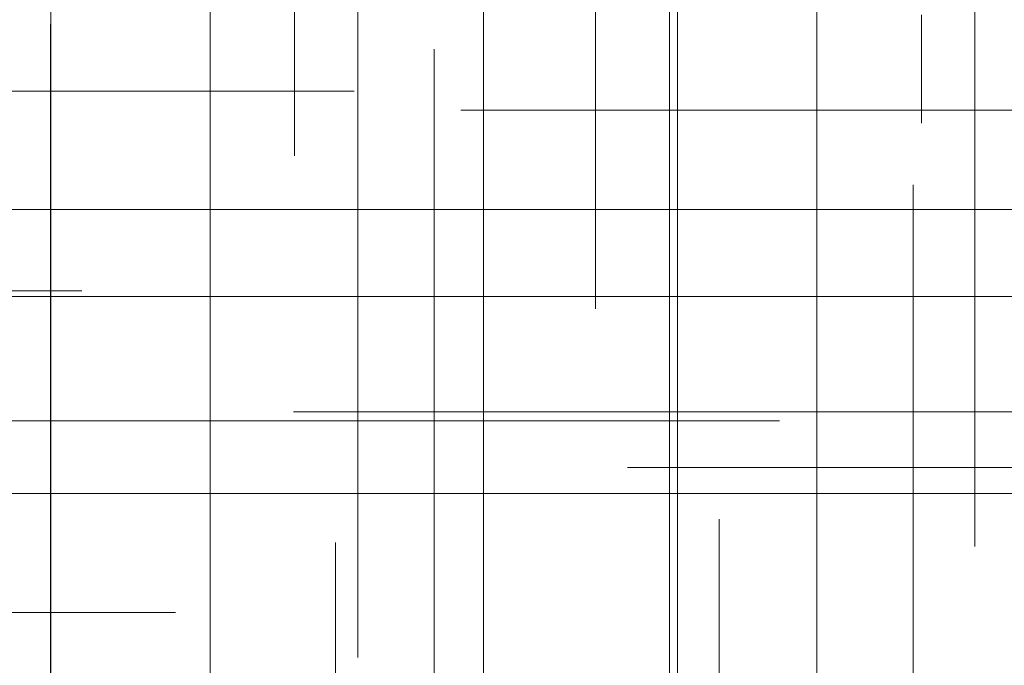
# Model space of a CAD drawing. Header units: millimetres. Extents: x -50 to 901, y -50 to 714.
# Tile 34 of 186: x -25.66 to -19.78, y -10.16 to -6.3. Entities that reach past the tile are written whole.
import ezdxf

# ---------------------------------------------------------------- set-up
doc = ezdxf.new("R2010")
doc.units = ezdxf.units.MM

# ---------------------------------------------------------------- blocks, each defined once
blk = doc.blocks.new('SW_CENTERMARKSYMBOL_136')
at = {"color": 0, "linetype": 'Continuous', "lineweight": 18}
for p, q in [((0, 0), (0, -5)), ((0, -5), (0, -5.6063))]:
    blk.add_line(p, q, dxfattribs=at)
blk = doc.blocks.new('SW_CENTERMARKSYMBOL_137')
at = {"color": 0, "linetype": 'Continuous', "lineweight": 18}
for p, q in [((0, 0), (0, -5)), ((0, -5), (0, -5.5209))]:
    blk.add_line(p, q, dxfattribs=at)
blk = doc.blocks.new('SW_CENTERMARKSYMBOL_138')
at = {"color": 0, "linetype": 'Continuous', "lineweight": 18}
blk.add_line((0, -5), (0, -5.6463), dxfattribs=at)
blk = doc.blocks.new('SW_CENTERMARKSYMBOL_140')
at = {"color": 0, "linetype": 'Continuous', "lineweight": 18}
for p, q in [((0, 0), (5, 0)), ((5, 0), (5.6932, 0))]:
    blk.add_line(p, q, dxfattribs=at)
blk = doc.blocks.new('SW_CENTERMARKSYMBOL_142')
at = {"color": 0, "linetype": 'Continuous', "lineweight": 18}
blk.add_line((0, 0), (0, -5), dxfattribs=at)
blk = doc.blocks.new('SW_CENTERMARKSYMBOL_143')
at = {"color": 0, "linetype": 'Continuous', "lineweight": 18}
for p, q in [((0, 0), (0, -5)), ((0, -5), (0, -5.6063))]:
    blk.add_line(p, q, dxfattribs=at)
blk = doc.blocks.new('SW_CENTERMARKSYMBOL_144')
at = {"color": 0, "linetype": 'Continuous', "lineweight": 18}
for q in [(0, 5), (-5, 0), (0, -5), (5, 0)]:
    blk.add_line((0, 0), q, dxfattribs=at)
blk = doc.blocks.new('SW_CENTERMARKSYMBOL_145')
at = {"color": 0, "linetype": 'Continuous', "lineweight": 18}
for q in [(0, 5), (-5, 0), (0, -5), (5, 0)]:
    blk.add_line((0, 0), q, dxfattribs=at)
blk = doc.blocks.new('SW_CENTERMARKSYMBOL_146')
at = {"color": 0, "linetype": 'Continuous', "lineweight": 18}
for q in [(0, 5), (-5, 0), (0, -5), (5, 0)]:
    blk.add_line((0, 0), q, dxfattribs=at)
blk = doc.blocks.new('SW_CENTERMARKSYMBOL_147')
at = {"color": 0, "linetype": 'Continuous', "lineweight": 18}
for p, q in [((0, 0), (5, 0)), ((5, 0), (5.6585, 0))]:
    blk.add_line(p, q, dxfattribs=at)
blk = doc.blocks.new('SW_CENTERMARKSYMBOL_148')
at = {"color": 0, "linetype": 'Continuous', "lineweight": 18}
blk.add_line((0, 0), (0, -5), dxfattribs=at)
blk = doc.blocks.new('SW_CENTERMARKSYMBOL_149')
at = {"color": 0, "linetype": 'Continuous', "lineweight": 18}
for p, q in [((0, 0), (0, -5)), ((0, -5), (0, -5.6463))]:
    blk.add_line(p, q, dxfattribs=at)
blk = doc.blocks.new('SW_CENTERMARKSYMBOL_249')
at = {"color": 0, "linetype": 'Continuous', "lineweight": 18}
for p, q in [((-5, 0), (-5.6463, 0)), ((0, 0), (-5, 0))]:
    blk.add_line(p, q, dxfattribs=at)
blk = doc.blocks.new('SW_CENTERMARKSYMBOL_251')
at = {"color": 0, "linetype": 'Continuous', "lineweight": 18}
blk.add_line((0, 0), (0, 5), dxfattribs=at)
blk = doc.blocks.new('SW_CENTERMARKSYMBOL_252')
at = {"color": 0, "linetype": 'Continuous', "lineweight": 18}
for p, q in [((0, 5), (0, 5.6585)), ((0, 0), (0, 5))]:
    blk.add_line(p, q, dxfattribs=at)
blk = doc.blocks.new('SW_CENTERMARKSYMBOL_253')
at = {"color": 0, "linetype": 'Continuous', "lineweight": 18}
for p, q in [((0, 5), (0, 5.6585)), ((0, 0), (0, 5))]:
    blk.add_line(p, q, dxfattribs=at)
blk = doc.blocks.new('SW_CENTERMARKSYMBOL_255')
at = {"color": 0, "linetype": 'Continuous', "lineweight": 18}
for p, q in [((-5, 0), (-5.5549, 0)), ((0, 0), (-5, 0))]:
    blk.add_line(p, q, dxfattribs=at)
blk = doc.blocks.new('SW_CENTERMARKSYMBOL_260')
at = {"color": 0, "linetype": 'Continuous', "lineweight": 18}
for p, q in [((0, 5), (0, 5.6063)), ((0, 0), (0, 5))]:
    blk.add_line(p, q, dxfattribs=at)
blk = doc.blocks.new('SW_CENTERMARKSYMBOL_261')
at = {"color": 0, "linetype": 'Continuous', "lineweight": 18}
for p, q in [((-5, 0), (-5.5549, 0)), ((0, 0), (-5, 0))]:
    blk.add_line(p, q, dxfattribs=at)
blk = doc.blocks.new('SW_CENTERMARKSYMBOL_263')
at = {"color": 0, "linetype": 'Continuous', "lineweight": 18}
for p, q in [((0, 5), (0, 5.6585)), ((0, 0), (0, 5))]:
    blk.add_line(p, q, dxfattribs=at)
blk = doc.blocks.new('SW_CENTERMARKSYMBOL_264')
at = {"color": 0, "linetype": 'Continuous', "lineweight": 18}
for p, q in [((0, 5), (0, 5.6585)), ((0, 0), (0, 5))]:
    blk.add_line(p, q, dxfattribs=at)
blk = doc.blocks.new('SW_CENTERMARKSYMBOL_344')
at = {"color": 0, "linetype": 'Continuous', "lineweight": 18}
for p, q in [((0, 0), (5, 0)), ((5, 0), (5.5747, 0))]:
    blk.add_line(p, q, dxfattribs=at)
blk = doc.blocks.new('SW_CENTERMARKSYMBOL_345')
at = {"color": 0, "linetype": 'Continuous', "lineweight": 18}
blk.add_line((5, 0), (5.5747, 0), dxfattribs=at)
blk = doc.blocks.new('SW_CENTERMARKSYMBOL_699')
at = {"color": 0, "linetype": 'Continuous', "lineweight": 18}
for p, q in [((0, 0), (0, -5)), ((0, -5), (0, -5.6063))]:
    blk.add_line(p, q, dxfattribs=at)
blk = doc.blocks.new('SW_CENTERMARKSYMBOL_700')
at = {"color": 0, "linetype": 'Continuous', "lineweight": 18}
for p, q in [((0, 0), (0, -5)), ((0, -5), (0, -5.5209))]:
    blk.add_line(p, q, dxfattribs=at)
blk = doc.blocks.new('SW_CENTERMARKSYMBOL_701')
at = {"color": 0, "linetype": 'Continuous', "lineweight": 18}
blk.add_line((0, -5), (0, -5.6463), dxfattribs=at)
blk = doc.blocks.new('SW_CENTERMARKSYMBOL_703')
at = {"color": 0, "linetype": 'Continuous', "lineweight": 18}
for p, q in [((0, 0), (5, 0)), ((5, 0), (5.6932, 0))]:
    blk.add_line(p, q, dxfattribs=at)
blk = doc.blocks.new('SW_CENTERMARKSYMBOL_705')
at = {"color": 0, "linetype": 'Continuous', "lineweight": 18}
blk.add_line((0, 0), (0, -5), dxfattribs=at)
blk = doc.blocks.new('SW_CENTERMARKSYMBOL_706')
at = {"color": 0, "linetype": 'Continuous', "lineweight": 18}
for p, q in [((0, 0), (0, -5)), ((0, -5), (0, -5.6063))]:
    blk.add_line(p, q, dxfattribs=at)
blk = doc.blocks.new('SW_CENTERMARKSYMBOL_707')
at = {"color": 0, "linetype": 'Continuous', "lineweight": 18}
for q in [(0, 5), (-5, 0), (0, -5), (5, 0)]:
    blk.add_line((0, 0), q, dxfattribs=at)
blk = doc.blocks.new('SW_CENTERMARKSYMBOL_708')
at = {"color": 0, "linetype": 'Continuous', "lineweight": 18}
for q in [(0, 5), (-5, 0), (0, -5), (5, 0)]:
    blk.add_line((0, 0), q, dxfattribs=at)
blk = doc.blocks.new('SW_CENTERMARKSYMBOL_709')
at = {"color": 0, "linetype": 'Continuous', "lineweight": 18}
for q in [(0, 5), (-5, 0), (0, -5), (5, 0)]:
    blk.add_line((0, 0), q, dxfattribs=at)
blk = doc.blocks.new('SW_CENTERMARKSYMBOL_710')
at = {"color": 0, "linetype": 'Continuous', "lineweight": 18}
for p, q in [((0, 0), (5, 0)), ((5, 0), (5.6585, 0))]:
    blk.add_line(p, q, dxfattribs=at)
blk = doc.blocks.new('SW_CENTERMARKSYMBOL_711')
at = {"color": 0, "linetype": 'Continuous', "lineweight": 18}
blk.add_line((0, 0), (0, -5), dxfattribs=at)
blk = doc.blocks.new('SW_CENTERMARKSYMBOL_712')
at = {"color": 0, "linetype": 'Continuous', "lineweight": 18}
for p, q in [((0, 0), (0, -5)), ((0, -5), (0, -5.6463))]:
    blk.add_line(p, q, dxfattribs=at)
blk = doc.blocks.new('SW_CENTERMARKSYMBOL_812')
at = {"color": 0, "linetype": 'Continuous', "lineweight": 18}
for p, q in [((-5, 0), (-5.6463, 0)), ((0, 0), (-5, 0))]:
    blk.add_line(p, q, dxfattribs=at)
blk = doc.blocks.new('SW_CENTERMARKSYMBOL_814')
at = {"color": 0, "linetype": 'Continuous', "lineweight": 18}
blk.add_line((0, 0), (0, 5), dxfattribs=at)
blk = doc.blocks.new('SW_CENTERMARKSYMBOL_815')
at = {"color": 0, "linetype": 'Continuous', "lineweight": 18}
for p, q in [((0, 5), (0, 5.6585)), ((0, 0), (0, 5))]:
    blk.add_line(p, q, dxfattribs=at)
blk = doc.blocks.new('SW_CENTERMARKSYMBOL_816')
at = {"color": 0, "linetype": 'Continuous', "lineweight": 18}
for p, q in [((0, 5), (0, 5.6585)), ((0, 0), (0, 5))]:
    blk.add_line(p, q, dxfattribs=at)
blk = doc.blocks.new('SW_CENTERMARKSYMBOL_818')
at = {"color": 0, "linetype": 'Continuous', "lineweight": 18}
for p, q in [((-5, 0), (-5.5549, 0)), ((0, 0), (-5, 0))]:
    blk.add_line(p, q, dxfattribs=at)
blk = doc.blocks.new('SW_CENTERMARKSYMBOL_823')
at = {"color": 0, "linetype": 'Continuous', "lineweight": 18}
for p, q in [((0, 5), (0, 5.6063)), ((0, 0), (0, 5))]:
    blk.add_line(p, q, dxfattribs=at)
blk = doc.blocks.new('SW_CENTERMARKSYMBOL_824')
at = {"color": 0, "linetype": 'Continuous', "lineweight": 18}
for p, q in [((-5, 0), (-5.5549, 0)), ((0, 0), (-5, 0))]:
    blk.add_line(p, q, dxfattribs=at)
blk = doc.blocks.new('SW_CENTERMARKSYMBOL_826')
at = {"color": 0, "linetype": 'Continuous', "lineweight": 18}
for p, q in [((0, 5), (0, 5.6585)), ((0, 0), (0, 5))]:
    blk.add_line(p, q, dxfattribs=at)
blk = doc.blocks.new('SW_CENTERMARKSYMBOL_827')
at = {"color": 0, "linetype": 'Continuous', "lineweight": 18}
for p, q in [((0, 5), (0, 5.6585)), ((0, 0), (0, 5))]:
    blk.add_line(p, q, dxfattribs=at)
blk = doc.blocks.new('SW_CENTERMARKSYMBOL_907')
at = {"color": 0, "linetype": 'Continuous', "lineweight": 18}
for p, q in [((0, 0), (5, 0)), ((5, 0), (5.5747, 0))]:
    blk.add_line(p, q, dxfattribs=at)
blk = doc.blocks.new('SW_CENTERMARKSYMBOL_908')
at = {"color": 0, "linetype": 'Continuous', "lineweight": 18}
blk.add_line((5, 0), (5.5747, 0), dxfattribs=at)
blk = doc.blocks.new('SW_CENTERMARKSYMBOL_1262')
at = {"color": 0, "linetype": 'Continuous', "lineweight": 18}
for p, q in [((0, 0), (0, -5)), ((0, -5), (0, -5.6063))]:
    blk.add_line(p, q, dxfattribs=at)
blk = doc.blocks.new('SW_CENTERMARKSYMBOL_1263')
at = {"color": 0, "linetype": 'Continuous', "lineweight": 18}
for p, q in [((0, 0), (0, -5)), ((0, -5), (0, -5.5209))]:
    blk.add_line(p, q, dxfattribs=at)
blk = doc.blocks.new('SW_CENTERMARKSYMBOL_1264')
at = {"color": 0, "linetype": 'Continuous', "lineweight": 18}
blk.add_line((0, -5), (0, -5.6463), dxfattribs=at)
blk = doc.blocks.new('SW_CENTERMARKSYMBOL_1266')
at = {"color": 0, "linetype": 'Continuous', "lineweight": 18}
for p, q in [((0, 0), (5, 0)), ((5, 0), (5.6932, 0))]:
    blk.add_line(p, q, dxfattribs=at)
blk = doc.blocks.new('SW_CENTERMARKSYMBOL_1268')
at = {"color": 0, "linetype": 'Continuous', "lineweight": 18}
blk.add_line((0, 0), (0, -5), dxfattribs=at)
blk = doc.blocks.new('SW_CENTERMARKSYMBOL_1269')
at = {"color": 0, "linetype": 'Continuous', "lineweight": 18}
for p, q in [((0, 0), (0, -5)), ((0, -5), (0, -5.6063))]:
    blk.add_line(p, q, dxfattribs=at)
blk = doc.blocks.new('SW_CENTERMARKSYMBOL_1270')
at = {"color": 0, "linetype": 'Continuous', "lineweight": 18}
for q in [(0, 5), (-5, 0), (0, -5), (5, 0)]:
    blk.add_line((0, 0), q, dxfattribs=at)
blk = doc.blocks.new('SW_CENTERMARKSYMBOL_1271')
at = {"color": 0, "linetype": 'Continuous', "lineweight": 18}
for q in [(0, 5), (-5, 0), (0, -5), (5, 0)]:
    blk.add_line((0, 0), q, dxfattribs=at)
blk = doc.blocks.new('SW_CENTERMARKSYMBOL_1272')
at = {"color": 0, "linetype": 'Continuous', "lineweight": 18}
for q in [(0, 5), (-5, 0), (0, -5), (5, 0)]:
    blk.add_line((0, 0), q, dxfattribs=at)
blk = doc.blocks.new('SW_CENTERMARKSYMBOL_1273')
at = {"color": 0, "linetype": 'Continuous', "lineweight": 18}
for p, q in [((0, 0), (5, 0)), ((5, 0), (5.6585, 0))]:
    blk.add_line(p, q, dxfattribs=at)
blk = doc.blocks.new('SW_CENTERMARKSYMBOL_1274')
at = {"color": 0, "linetype": 'Continuous', "lineweight": 18}
blk.add_line((0, 0), (0, -5), dxfattribs=at)
blk = doc.blocks.new('SW_CENTERMARKSYMBOL_1275')
at = {"color": 0, "linetype": 'Continuous', "lineweight": 18}
for p, q in [((0, 0), (0, -5)), ((0, -5), (0, -5.6463))]:
    blk.add_line(p, q, dxfattribs=at)
blk = doc.blocks.new('SW_CENTERMARKSYMBOL_1375')
at = {"color": 0, "linetype": 'Continuous', "lineweight": 18}
for p, q in [((-5, 0), (-5.6463, 0)), ((0, 0), (-5, 0))]:
    blk.add_line(p, q, dxfattribs=at)
blk = doc.blocks.new('SW_CENTERMARKSYMBOL_1377')
at = {"color": 0, "linetype": 'Continuous', "lineweight": 18}
blk.add_line((0, 0), (0, 5), dxfattribs=at)
blk = doc.blocks.new('SW_CENTERMARKSYMBOL_1378')
at = {"color": 0, "linetype": 'Continuous', "lineweight": 18}
for p, q in [((0, 5), (0, 5.6585)), ((0, 0), (0, 5))]:
    blk.add_line(p, q, dxfattribs=at)
blk = doc.blocks.new('SW_CENTERMARKSYMBOL_1379')
at = {"color": 0, "linetype": 'Continuous', "lineweight": 18}
for p, q in [((0, 5), (0, 5.6585)), ((0, 0), (0, 5))]:
    blk.add_line(p, q, dxfattribs=at)
blk = doc.blocks.new('SW_CENTERMARKSYMBOL_1381')
at = {"color": 0, "linetype": 'Continuous', "lineweight": 18}
for p, q in [((-5, 0), (-5.5549, 0)), ((0, 0), (-5, 0))]:
    blk.add_line(p, q, dxfattribs=at)
blk = doc.blocks.new('SW_CENTERMARKSYMBOL_1386')
at = {"color": 0, "linetype": 'Continuous', "lineweight": 18}
for p, q in [((0, 5), (0, 5.6063)), ((0, 0), (0, 5))]:
    blk.add_line(p, q, dxfattribs=at)
blk = doc.blocks.new('SW_CENTERMARKSYMBOL_1387')
at = {"color": 0, "linetype": 'Continuous', "lineweight": 18}
for p, q in [((-5, 0), (-5.5549, 0)), ((0, 0), (-5, 0))]:
    blk.add_line(p, q, dxfattribs=at)
blk = doc.blocks.new('SW_CENTERMARKSYMBOL_1389')
at = {"color": 0, "linetype": 'Continuous', "lineweight": 18}
for p, q in [((0, 5), (0, 5.6585)), ((0, 0), (0, 5))]:
    blk.add_line(p, q, dxfattribs=at)
blk = doc.blocks.new('SW_CENTERMARKSYMBOL_1390')
at = {"color": 0, "linetype": 'Continuous', "lineweight": 18}
for p, q in [((0, 5), (0, 5.6585)), ((0, 0), (0, 5))]:
    blk.add_line(p, q, dxfattribs=at)
blk = doc.blocks.new('SW_CENTERMARKSYMBOL_1470')
at = {"color": 0, "linetype": 'Continuous', "lineweight": 18}
for p, q in [((0, 0), (5, 0)), ((5, 0), (5.5747, 0))]:
    blk.add_line(p, q, dxfattribs=at)
blk = doc.blocks.new('SW_CENTERMARKSYMBOL_1471')
at = {"color": 0, "linetype": 'Continuous', "lineweight": 18}
blk.add_line((5, 0), (5.5747, 0), dxfattribs=at)
blk = doc.blocks.new('SW_CENTERMARKSYMBOL_1825')
at = {"color": 0, "linetype": 'Continuous', "lineweight": 18}
for p, q in [((0, 0), (0, -5)), ((0, -5), (0, -5.6063))]:
    blk.add_line(p, q, dxfattribs=at)
blk = doc.blocks.new('SW_CENTERMARKSYMBOL_1826')
at = {"color": 0, "linetype": 'Continuous', "lineweight": 18}
for p, q in [((0, 0), (0, -5)), ((0, -5), (0, -5.5209))]:
    blk.add_line(p, q, dxfattribs=at)
blk = doc.blocks.new('SW_CENTERMARKSYMBOL_1827')
at = {"color": 0, "linetype": 'Continuous', "lineweight": 18}
blk.add_line((0, -5), (0, -5.6463), dxfattribs=at)
blk = doc.blocks.new('SW_CENTERMARKSYMBOL_1829')
at = {"color": 0, "linetype": 'Continuous', "lineweight": 18}
for p, q in [((0, 0), (5, 0)), ((5, 0), (5.6932, 0))]:
    blk.add_line(p, q, dxfattribs=at)
blk = doc.blocks.new('SW_CENTERMARKSYMBOL_1831')
at = {"color": 0, "linetype": 'Continuous', "lineweight": 18}
blk.add_line((0, 0), (0, -5), dxfattribs=at)
blk = doc.blocks.new('SW_CENTERMARKSYMBOL_1832')
at = {"color": 0, "linetype": 'Continuous', "lineweight": 18}
for p, q in [((0, 0), (0, -5)), ((0, -5), (0, -5.6063))]:
    blk.add_line(p, q, dxfattribs=at)
blk = doc.blocks.new('SW_CENTERMARKSYMBOL_1833')
at = {"color": 0, "linetype": 'Continuous', "lineweight": 18}
for q in [(0, 5), (-5, 0), (0, -5), (5, 0)]:
    blk.add_line((0, 0), q, dxfattribs=at)
blk = doc.blocks.new('SW_CENTERMARKSYMBOL_1834')
at = {"color": 0, "linetype": 'Continuous', "lineweight": 18}
for q in [(0, 5), (-5, 0), (0, -5), (5, 0)]:
    blk.add_line((0, 0), q, dxfattribs=at)
blk = doc.blocks.new('SW_CENTERMARKSYMBOL_1835')
at = {"color": 0, "linetype": 'Continuous', "lineweight": 18}
for q in [(0, 5), (-5, 0), (0, -5), (5, 0)]:
    blk.add_line((0, 0), q, dxfattribs=at)
blk = doc.blocks.new('SW_CENTERMARKSYMBOL_1836')
at = {"color": 0, "linetype": 'Continuous', "lineweight": 18}
for p, q in [((0, 0), (5, 0)), ((5, 0), (5.6585, 0))]:
    blk.add_line(p, q, dxfattribs=at)
blk = doc.blocks.new('SW_CENTERMARKSYMBOL_1837')
at = {"color": 0, "linetype": 'Continuous', "lineweight": 18}
blk.add_line((0, 0), (0, -5), dxfattribs=at)
blk = doc.blocks.new('SW_CENTERMARKSYMBOL_1838')
at = {"color": 0, "linetype": 'Continuous', "lineweight": 18}
for p, q in [((0, 0), (0, -5)), ((0, -5), (0, -5.6463))]:
    blk.add_line(p, q, dxfattribs=at)
blk = doc.blocks.new('SW_CENTERMARKSYMBOL_1938')
at = {"color": 0, "linetype": 'Continuous', "lineweight": 18}
for p, q in [((-5, 0), (-5.6463, 0)), ((0, 0), (-5, 0))]:
    blk.add_line(p, q, dxfattribs=at)
blk = doc.blocks.new('SW_CENTERMARKSYMBOL_1940')
at = {"color": 0, "linetype": 'Continuous', "lineweight": 18}
blk.add_line((0, 0), (0, 5), dxfattribs=at)
blk = doc.blocks.new('SW_CENTERMARKSYMBOL_1941')
at = {"color": 0, "linetype": 'Continuous', "lineweight": 18}
for p, q in [((0, 5), (0, 5.6585)), ((0, 0), (0, 5))]:
    blk.add_line(p, q, dxfattribs=at)
blk = doc.blocks.new('SW_CENTERMARKSYMBOL_1942')
at = {"color": 0, "linetype": 'Continuous', "lineweight": 18}
for p, q in [((0, 5), (0, 5.6585)), ((0, 0), (0, 5))]:
    blk.add_line(p, q, dxfattribs=at)
blk = doc.blocks.new('SW_CENTERMARKSYMBOL_1944')
at = {"color": 0, "linetype": 'Continuous', "lineweight": 18}
for p, q in [((-5, 0), (-5.5549, 0)), ((0, 0), (-5, 0))]:
    blk.add_line(p, q, dxfattribs=at)
blk = doc.blocks.new('SW_CENTERMARKSYMBOL_1949')
at = {"color": 0, "linetype": 'Continuous', "lineweight": 18}
for p, q in [((0, 5), (0, 5.6063)), ((0, 0), (0, 5))]:
    blk.add_line(p, q, dxfattribs=at)
blk = doc.blocks.new('SW_CENTERMARKSYMBOL_1950')
at = {"color": 0, "linetype": 'Continuous', "lineweight": 18}
for p, q in [((-5, 0), (-5.5549, 0)), ((0, 0), (-5, 0))]:
    blk.add_line(p, q, dxfattribs=at)
blk = doc.blocks.new('SW_CENTERMARKSYMBOL_1952')
at = {"color": 0, "linetype": 'Continuous', "lineweight": 18}
for p, q in [((0, 5), (0, 5.6585)), ((0, 0), (0, 5))]:
    blk.add_line(p, q, dxfattribs=at)
blk = doc.blocks.new('SW_CENTERMARKSYMBOL_1953')
at = {"color": 0, "linetype": 'Continuous', "lineweight": 18}
for p, q in [((0, 5), (0, 5.6585)), ((0, 0), (0, 5))]:
    blk.add_line(p, q, dxfattribs=at)
blk = doc.blocks.new('SW_CENTERMARKSYMBOL_2033')
at = {"color": 0, "linetype": 'Continuous', "lineweight": 18}
for p, q in [((0, 0), (5, 0)), ((5, 0), (5.5747, 0))]:
    blk.add_line(p, q, dxfattribs=at)
blk = doc.blocks.new('SW_CENTERMARKSYMBOL_2034')
at = {"color": 0, "linetype": 'Continuous', "lineweight": 18}
blk.add_line((5, 0), (5.5747, 0), dxfattribs=at)
blk = doc.blocks.new('SW_CENTERMARKSYMBOL_2388')
at = {"color": 0, "linetype": 'Continuous', "lineweight": 18}
for p, q in [((0, 0), (0, -5)), ((0, -5), (0, -5.6063))]:
    blk.add_line(p, q, dxfattribs=at)
blk = doc.blocks.new('SW_CENTERMARKSYMBOL_2389')
at = {"color": 0, "linetype": 'Continuous', "lineweight": 18}
for p, q in [((0, 0), (0, -5)), ((0, -5), (0, -5.5209))]:
    blk.add_line(p, q, dxfattribs=at)
blk = doc.blocks.new('SW_CENTERMARKSYMBOL_2390')
at = {"color": 0, "linetype": 'Continuous', "lineweight": 18}
blk.add_line((0, -5), (0, -5.6463), dxfattribs=at)
blk = doc.blocks.new('SW_CENTERMARKSYMBOL_2392')
at = {"color": 0, "linetype": 'Continuous', "lineweight": 18}
for p, q in [((0, 0), (5, 0)), ((5, 0), (5.6932, 0))]:
    blk.add_line(p, q, dxfattribs=at)
blk = doc.blocks.new('SW_CENTERMARKSYMBOL_2394')
at = {"color": 0, "linetype": 'Continuous', "lineweight": 18}
blk.add_line((0, 0), (0, -5), dxfattribs=at)
blk = doc.blocks.new('SW_CENTERMARKSYMBOL_2395')
at = {"color": 0, "linetype": 'Continuous', "lineweight": 18}
for p, q in [((0, 0), (0, -5)), ((0, -5), (0, -5.6063))]:
    blk.add_line(p, q, dxfattribs=at)
blk = doc.blocks.new('SW_CENTERMARKSYMBOL_2396')
at = {"color": 0, "linetype": 'Continuous', "lineweight": 18}
for q in [(0, 5), (-5, 0), (0, -5), (5, 0)]:
    blk.add_line((0, 0), q, dxfattribs=at)
blk = doc.blocks.new('SW_CENTERMARKSYMBOL_2397')
at = {"color": 0, "linetype": 'Continuous', "lineweight": 18}
for q in [(0, 5), (-5, 0), (0, -5), (5, 0)]:
    blk.add_line((0, 0), q, dxfattribs=at)
blk = doc.blocks.new('SW_CENTERMARKSYMBOL_2398')
at = {"color": 0, "linetype": 'Continuous', "lineweight": 18}
for q in [(0, 5), (-5, 0), (0, -5), (5, 0)]:
    blk.add_line((0, 0), q, dxfattribs=at)
blk = doc.blocks.new('SW_CENTERMARKSYMBOL_2399')
at = {"color": 0, "linetype": 'Continuous', "lineweight": 18}
for p, q in [((0, 0), (5, 0)), ((5, 0), (5.6585, 0))]:
    blk.add_line(p, q, dxfattribs=at)
blk = doc.blocks.new('SW_CENTERMARKSYMBOL_2400')
at = {"color": 0, "linetype": 'Continuous', "lineweight": 18}
blk.add_line((0, 0), (0, -5), dxfattribs=at)
blk = doc.blocks.new('SW_CENTERMARKSYMBOL_2401')
at = {"color": 0, "linetype": 'Continuous', "lineweight": 18}
for p, q in [((0, 0), (0, -5)), ((0, -5), (0, -5.6463))]:
    blk.add_line(p, q, dxfattribs=at)
blk = doc.blocks.new('SW_CENTERMARKSYMBOL_2501')
at = {"color": 0, "linetype": 'Continuous', "lineweight": 18}
for p, q in [((-5, 0), (-5.6463, 0)), ((0, 0), (-5, 0))]:
    blk.add_line(p, q, dxfattribs=at)
blk = doc.blocks.new('SW_CENTERMARKSYMBOL_2503')
at = {"color": 0, "linetype": 'Continuous', "lineweight": 18}
blk.add_line((0, 0), (0, 5), dxfattribs=at)
blk = doc.blocks.new('SW_CENTERMARKSYMBOL_2504')
at = {"color": 0, "linetype": 'Continuous', "lineweight": 18}
for p, q in [((0, 5), (0, 5.6585)), ((0, 0), (0, 5))]:
    blk.add_line(p, q, dxfattribs=at)
blk = doc.blocks.new('SW_CENTERMARKSYMBOL_2505')
at = {"color": 0, "linetype": 'Continuous', "lineweight": 18}
for p, q in [((0, 5), (0, 5.6585)), ((0, 0), (0, 5))]:
    blk.add_line(p, q, dxfattribs=at)
blk = doc.blocks.new('SW_CENTERMARKSYMBOL_2507')
at = {"color": 0, "linetype": 'Continuous', "lineweight": 18}
for p, q in [((-5, 0), (-5.5549, 0)), ((0, 0), (-5, 0))]:
    blk.add_line(p, q, dxfattribs=at)
blk = doc.blocks.new('SW_CENTERMARKSYMBOL_2512')
at = {"color": 0, "linetype": 'Continuous', "lineweight": 18}
for p, q in [((0, 5), (0, 5.6063)), ((0, 0), (0, 5))]:
    blk.add_line(p, q, dxfattribs=at)
blk = doc.blocks.new('SW_CENTERMARKSYMBOL_2513')
at = {"color": 0, "linetype": 'Continuous', "lineweight": 18}
for p, q in [((-5, 0), (-5.5549, 0)), ((0, 0), (-5, 0))]:
    blk.add_line(p, q, dxfattribs=at)
blk = doc.blocks.new('SW_CENTERMARKSYMBOL_2515')
at = {"color": 0, "linetype": 'Continuous', "lineweight": 18}
for p, q in [((0, 5), (0, 5.6585)), ((0, 0), (0, 5))]:
    blk.add_line(p, q, dxfattribs=at)
blk = doc.blocks.new('SW_CENTERMARKSYMBOL_2516')
at = {"color": 0, "linetype": 'Continuous', "lineweight": 18}
for p, q in [((0, 5), (0, 5.6585)), ((0, 0), (0, 5))]:
    blk.add_line(p, q, dxfattribs=at)
blk = doc.blocks.new('SW_CENTERMARKSYMBOL_2596')
at = {"color": 0, "linetype": 'Continuous', "lineweight": 18}
for p, q in [((0, 0), (5, 0)), ((5, 0), (5.5747, 0))]:
    blk.add_line(p, q, dxfattribs=at)
blk = doc.blocks.new('SW_CENTERMARKSYMBOL_2597')
at = {"color": 0, "linetype": 'Continuous', "lineweight": 18}
blk.add_line((5, 0), (5.5747, 0), dxfattribs=at)

msp = doc.modelspace()

# ---------------------------------------------------------------- linework, layer by layer
at = {"color": 7, "linetype": 'Continuous', "lineweight": 25}
for radius in [45, 45, 45, 45, 45, 43.8964, 43.8964, 43.8964, 43.8964, 43.8964, 43.6219, 43.6219, 43.6219, 43.6219, 43.6219, 42.2814, 42.2814, 42.2814, 42.2814, 42.2814, 35.2814, 35.2814, 35.2814, 35.2814, 35.2814, 33.2814, 33.2814, 33.2814, 33.2814, 33.2814]:
    msp.add_circle((0, 0), radius, dxfattribs=at)
msp.add_arc((0, 0), 50, 184.01152, 265.98848, dxfattribs=at)
msp.add_arc((0, 0), 50, 184.01152, 265.98848, dxfattribs=at)
msp.add_arc((0, 0), 50, 184.01152, 265.98848, dxfattribs=at)
msp.add_arc((0, 0), 50, 184.01152, 265.98848, dxfattribs=at)
msp.add_arc((0, 0), 50, 184.01152, 265.98848, dxfattribs=at)

# ---------------------------------------------------------------- block references
at = {"color": 7, "linetype": 'Continuous', "lineweight": 18}
for name, p in [('SW_CENTERMARKSYMBOL_138', (-20.2721, -1.2754)), ('SW_CENTERMARKSYMBOL_701', (-20.2721, -1.2754)), ('SW_CENTERMARKSYMBOL_1264', (-20.2721, -1.2754)), ('SW_CENTERMARKSYMBOL_1827', (-20.2721, -1.2754)), ('SW_CENTERMARKSYMBOL_2390', (-20.2721, -1.2754)), ('SW_CENTERMARKSYMBOL_136', (-24.0201, -1.5112)), ('SW_CENTERMARKSYMBOL_699', (-24.0201, -1.5112)), ('SW_CENTERMARKSYMBOL_1262', (-24.0201, -1.5112)), ('SW_CENTERMARKSYMBOL_1825', (-24.0201, -1.5112)), ('SW_CENTERMARKSYMBOL_2388', (-24.0201, -1.5112)), ('SW_CENTERMARKSYMBOL_137', (-22.2208, -2.5117)), ('SW_CENTERMARKSYMBOL_700', (-22.2208, -2.5117)), ('SW_CENTERMARKSYMBOL_1263', (-22.2208, -2.5117)), ('SW_CENTERMARKSYMBOL_1826', (-22.2208, -2.5117)), ('SW_CENTERMARKSYMBOL_2389', (-22.2208, -2.5117)), ('SW_CENTERMARKSYMBOL_149', (-19.9524, -3.8061)), ('SW_CENTERMARKSYMBOL_712', (-19.9524, -3.8061)), ('SW_CENTERMARKSYMBOL_1275', (-19.9524, -3.8061)), ('SW_CENTERMARKSYMBOL_1838', (-19.9524, -3.8061)), ('SW_CENTERMARKSYMBOL_2401', (-19.9524, -3.8061)), ('SW_CENTERMARKSYMBOL_143', (-23.6413, -4.5098)), ('SW_CENTERMARKSYMBOL_706', (-23.6413, -4.5098)), ('SW_CENTERMARKSYMBOL_1269', (-23.6413, -4.5098)), ('SW_CENTERMARKSYMBOL_1832', (-23.6413, -4.5098)), ('SW_CENTERMARKSYMBOL_2395', (-23.6413, -4.5098)), ('SW_CENTERMARKSYMBOL_148', (-21.7307, -5.2769)), ('SW_CENTERMARKSYMBOL_711', (-21.7307, -5.2769)), ('SW_CENTERMARKSYMBOL_1274', (-21.7307, -5.2769)), ('SW_CENTERMARKSYMBOL_1837', (-21.7307, -5.2769)), ('SW_CENTERMARKSYMBOL_2400', (-21.7307, -5.2769)), ('SW_CENTERMARKSYMBOL_142', (-25.4758, -5.9913)), ('SW_CENTERMARKSYMBOL_705', (-25.4758, -5.9913)), ('SW_CENTERMARKSYMBOL_1268', (-25.4758, -5.9913)), ('SW_CENTERMARKSYMBOL_1831', (-25.4758, -5.9913)), ('SW_CENTERMARKSYMBOL_2394', (-25.4758, -5.9913)), ('SW_CENTERMARKSYMBOL_140', (-29.3569, -6.7316)), ('SW_CENTERMARKSYMBOL_703', (-29.3569, -6.7316)), ('SW_CENTERMARKSYMBOL_1266', (-29.3569, -6.7316)), ('SW_CENTERMARKSYMBOL_1829', (-29.3569, -6.7316)), ('SW_CENTERMARKSYMBOL_2392', (-29.3569, -6.7316)), ('SW_CENTERMARKSYMBOL_255', (-17.4702, -6.8451)), ('SW_CENTERMARKSYMBOL_818', (-17.4702, -6.8451)), ('SW_CENTERMARKSYMBOL_1381', (-17.4702, -6.8451)), ('SW_CENTERMARKSYMBOL_1944', (-17.4702, -6.8451)), ('SW_CENTERMARKSYMBOL_2507', (-17.4702, -6.8451)), ('SW_CENTERMARKSYMBOL_145', (-22.8896, -7.4373)), ('SW_CENTERMARKSYMBOL_708', (-22.8896, -7.4373)), ('SW_CENTERMARKSYMBOL_1271', (-22.8896, -7.4373)), ('SW_CENTERMARKSYMBOL_1834', (-22.8896, -7.4373)), ('SW_CENTERMARKSYMBOL_2397', (-22.8896, -7.4373)), ('SW_CENTERMARKSYMBOL_345', (-30.8648, -7.9247)), ('SW_CENTERMARKSYMBOL_908', (-30.8648, -7.9247)), ('SW_CENTERMARKSYMBOL_1471', (-30.8648, -7.9247)), ('SW_CENTERMARKSYMBOL_2034', (-30.8648, -7.9247)), ('SW_CENTERMARKSYMBOL_2597', (-30.8648, -7.9247)), ('SW_CENTERMARKSYMBOL_144', (-20.898, -7.9588)), ('SW_CENTERMARKSYMBOL_707', (-20.898, -7.9588)), ('SW_CENTERMARKSYMBOL_1270', (-20.898, -7.9588)), ('SW_CENTERMARKSYMBOL_1833', (-20.898, -7.9588)), ('SW_CENTERMARKSYMBOL_2396', (-20.898, -7.9588)), ('SW_CENTERMARKSYMBOL_147', (-26.7793, -8.7011)), ('SW_CENTERMARKSYMBOL_710', (-26.7793, -8.7011)), ('SW_CENTERMARKSYMBOL_1273', (-26.7793, -8.7011)), ('SW_CENTERMARKSYMBOL_1836', (-26.7793, -8.7011)), ('SW_CENTERMARKSYMBOL_2399', (-26.7793, -8.7011)), ('SW_CENTERMARKSYMBOL_249', (-18.379, -8.6485)), ('SW_CENTERMARKSYMBOL_812', (-18.379, -8.6485)), ('SW_CENTERMARKSYMBOL_1375', (-18.379, -8.6485)), ('SW_CENTERMARKSYMBOL_1938', (-18.379, -8.6485)), ('SW_CENTERMARKSYMBOL_2501', (-18.379, -8.6485)), ('SW_CENTERMARKSYMBOL_261', (-16.4745, -8.9807)), ('SW_CENTERMARKSYMBOL_824', (-16.4745, -8.9807)), ('SW_CENTERMARKSYMBOL_1387', (-16.4745, -8.9807)), ('SW_CENTERMARKSYMBOL_1950', (-16.4745, -8.9807)), ('SW_CENTERMARKSYMBOL_2513', (-16.4745, -8.9807)), ('SW_CENTERMARKSYMBOL_146', (-24.524, -9.137)), ('SW_CENTERMARKSYMBOL_709', (-24.524, -9.137)), ('SW_CENTERMARKSYMBOL_1272', (-24.524, -9.137)), ('SW_CENTERMARKSYMBOL_1835', (-24.524, -9.137)), ('SW_CENTERMARKSYMBOL_2398', (-24.524, -9.137)), ('SW_CENTERMARKSYMBOL_344', (-30.3063, -9.8471)), ('SW_CENTERMARKSYMBOL_907', (-30.3063, -9.8471)), ('SW_CENTERMARKSYMBOL_1470', (-30.3063, -9.8471)), ('SW_CENTERMARKSYMBOL_2033', (-30.3063, -9.8471)), ('SW_CENTERMARKSYMBOL_2596', (-30.3063, -9.8471)), ('SW_CENTERMARKSYMBOL_251', (-21.777, -10.2475)), ('SW_CENTERMARKSYMBOL_814', (-21.777, -10.2475)), ('SW_CENTERMARKSYMBOL_1377', (-21.777, -10.2475)), ('SW_CENTERMARKSYMBOL_1940', (-21.777, -10.2475)), ('SW_CENTERMARKSYMBOL_2503', (-21.777, -10.2475)), ('SW_CENTERMARKSYMBOL_253', (-25.4776, -11.9888)), ('SW_CENTERMARKSYMBOL_816', (-25.4776, -11.9888)), ('SW_CENTERMARKSYMBOL_1379', (-25.4776, -11.9888)), ('SW_CENTERMARKSYMBOL_1942', (-25.4776, -11.9888)), ('SW_CENTERMARKSYMBOL_2505', (-25.4776, -11.9888)), ('SW_CENTERMARKSYMBOL_252', (-23.1854, -12.1386)), ('SW_CENTERMARKSYMBOL_815', (-23.1854, -12.1386)), ('SW_CENTERMARKSYMBOL_1378', (-23.1854, -12.1386)), ('SW_CENTERMARKSYMBOL_1941', (-23.1854, -12.1386)), ('SW_CENTERMARKSYMBOL_2504', (-23.1854, -12.1386)), ('SW_CENTERMARKSYMBOL_260', (-20.3209, -12.8961)), ('SW_CENTERMARKSYMBOL_823', (-20.3209, -12.8961)), ('SW_CENTERMARKSYMBOL_1386', (-20.3209, -12.8961)), ('SW_CENTERMARKSYMBOL_1949', (-20.3209, -12.8961)), ('SW_CENTERMARKSYMBOL_2512', (-20.3209, -12.8961)), ('SW_CENTERMARKSYMBOL_264', (-21.4812, -14.9488)), ('SW_CENTERMARKSYMBOL_827', (-21.4812, -14.9488)), ('SW_CENTERMARKSYMBOL_1390', (-21.4812, -14.9488)), ('SW_CENTERMARKSYMBOL_1953', (-21.4812, -14.9488)), ('SW_CENTERMARKSYMBOL_2516', (-21.4812, -14.9488)), ('SW_CENTERMARKSYMBOL_263', (-23.7741, -15.0875)), ('SW_CENTERMARKSYMBOL_826', (-23.7741, -15.0875)), ('SW_CENTERMARKSYMBOL_1389', (-23.7741, -15.0875)), ('SW_CENTERMARKSYMBOL_1952', (-23.7741, -15.0875)), ('SW_CENTERMARKSYMBOL_2515', (-23.7741, -15.0875))]:
    msp.add_blockref(name, p, dxfattribs=at)

doc.saveas('drawing.dxf')
